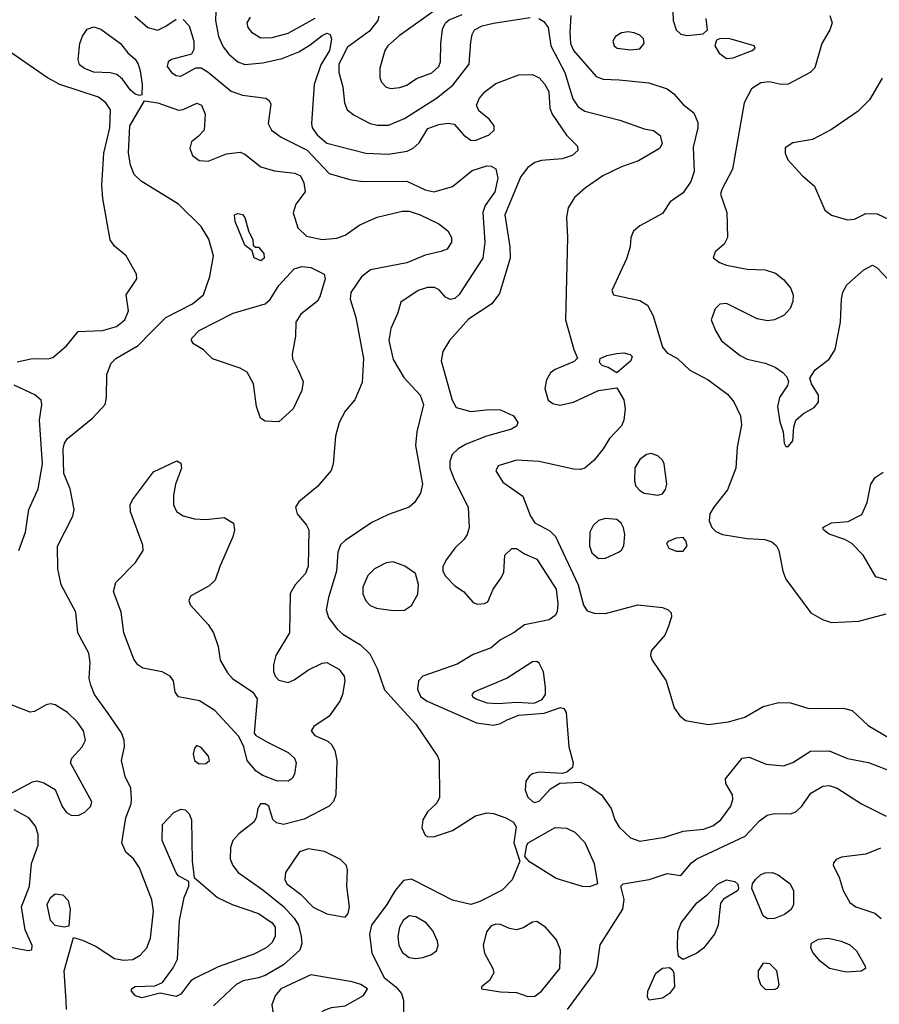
# Model space of a CAD drawing. Extents: x 1173079 to 1307053, y 522583 to 678478.
# Tile 177 of 256: x 1200860 to 1204624, y 586108 to 590419. Entities that reach past the tile are written whole.
import ezdxf

# ---------------------------------------------------------------- set-up
doc = ezdxf.new("R2010")
doc.units = 0

msp = doc.modelspace()

# ---------------------------------------------------------------- linework, layer by layer
at = {"layer": '0CON20XD'}
for points in [[(1201719.6, 590495), (1201716.9, 590415), (1201730.8, 590345), (1201750.3, 590300.3), (1201775, 590268.5), (1201814.4, 590235), (1201845, 590222.7), (1201925, 590230), (1202009.8, 590249.8), (1202082.1, 590277.9), (1202131.3, 590308.7), (1202185, 590350.7), (1202205, 590359.6), (1202219.2, 590355), (1202224.7, 590334.7), (1202215.9, 590285), (1202178.1, 590221.9), (1202148.6, 590135), (1202137.1, 589965), (1202140.6, 589945), (1202162.4, 589915), (1202205, 589878.8), (1202375, 589834.2), (1202475, 589830), (1202556.4, 589843.6), (1202583, 589857), (1202609.6, 589880.4), (1202647.2, 589942.8), (1202695, 589960.7), (1202735.5, 589965.5), (1202761.7, 589961.7), (1202804.2, 589914.2), (1202835, 589891.2), (1202855, 589890.8), (1202915, 589914.6), (1202937.8, 589935), (1202937.8, 589955), (1202915, 589984.2), (1202869.7, 590019.7), (1202860, 590045), (1202874, 590075), (1202898.6, 590105), (1202945, 590139.5), (1203045, 590177.9), (1203105, 590179.1), (1203135, 590164.5), (1203158.5, 590138.5), (1203176.4, 590105), (1203181.4, 590031.4), (1203190.9, 590005), (1203254, 589914), (1203302.5, 589865), (1203304.2, 589845.8), (1203278.8, 589825), (1203235, 589809.5), (1203145, 589802.7), (1203115, 589794.5), (1203085, 589771.9), (1203055, 589732.9), (1202984.6, 589565), (1203006.9, 589425), (1203007.1, 589375), (1202960.2, 589219.8), (1202927.1, 589175), (1202825, 589107.9), (1202742.2, 589015), (1202713.2, 588966.8), (1202705.9, 588925), (1202753.4, 588753.4), (1202771.7, 588721.7), (1202835.7, 588704.3), (1202915, 588713.1), (1202965, 588710.6), (1203022, 588685), (1203041.4, 588655), (1203035, 588640), (1203013.6, 588626.4), (1202904.6, 588595.4), (1202815, 588560.6), (1202779.4, 588540.6), (1202753.5, 588515), (1202743.1, 588485), (1202744.1, 588455), (1202763.4, 588403.4), (1202823.1, 588285), (1202827.5, 588195), (1202819.2, 588165), (1202805.5, 588144.5), (1202766, 588105), (1202728.6, 588055), (1202713.1, 588025), (1202713.1, 588005), (1202725, 587982), (1202765, 587940), (1202803.8, 587915), (1202845, 587866.7), (1202865, 587860), (1202895, 587862.5), (1202910, 587870), (1202933.8, 587925), (1202968.6, 587975), (1202979.3, 588000.7), (1202983.8, 588075), (1203015, 588103.8), (1203035, 588104.2), (1203070.4, 588080.4), (1203125, 588056.5), (1203209.1, 587925), (1203216.9, 587863.1), (1203212.9, 587827.1), (1203205, 587810.6), (1203178.6, 587791.4), (1203069.8, 587770.2), (1203025, 587735.8), (1202965.9, 587704.1), (1202925, 587668.8), (1202845, 587639.2), (1202775, 587597.5), (1202625, 587544.2), (1202605.8, 587525), (1202602.4, 587487.6), (1202615.3, 587455.3), (1202644.5, 587435), (1202860.3, 587340.3), (1202935, 587330), (1202965, 587337.1), (1202997.5, 587355), (1203045, 587373.4), (1203156.7, 587383.3), (1203227.5, 587407.5), (1203242.7, 587402.7), (1203252.5, 587385), (1203264.4, 587235), (1203283.3, 587165), (1203280, 587145), (1203256.1, 587123.9), (1203235, 587118.8), (1203135, 587124.6), (1203105, 587117.7), (1203092, 587108), (1203076.5, 587085), (1203073.5, 587045), (1203085.6, 587015), (1203105, 586995.5), (1203115, 586991.8), (1203135, 586997.5), (1203185, 587050.8), (1203225, 587076.7), (1203315, 587080), (1203353.2, 587063.2), (1203407.5, 587025), (1203449.4, 586965), (1203466.7, 586915), (1203485, 586882.9), (1203535, 586836.9), (1203575, 586822.7), (1203685, 586840), (1203765, 586865.9), (1203855, 586874.2), (1203895, 586889.1), (1203930, 586915), (1203973.5, 586975), (1203983.1, 587005), (1203981.4, 587025), (1203952.5, 587075), (1203950, 587095), (1204024.2, 587185), (1204055, 587190), (1204128.8, 587158.8), (1204205, 587152.5), (1204245, 587166.5), (1204323.4, 587216.6), (1204405, 587218.5), (1204485, 587183.6), (1204577.2, 587167.2), (1204675, 587129.2)], [(1203718.9, 590495), (1203721.5, 590415), (1203734.4, 590375), (1203755, 590355.6), (1203785, 590349.4), (1203852.7, 590357.3), (1203872, 590375), (1203865.5, 590425)], [(1202678.5, 590461.5), (1202521.6, 590348.4), (1202471.5, 590305), (1202458.9, 590285), (1202437, 590207), (1202436.2, 590165), (1202443.8, 590145), (1202465, 590124.4), (1202485, 590118.1), (1202525, 590122.2), (1202555, 590132.9), (1202598.1, 590161.9), (1202665, 590186.8), (1202695, 590214.5), (1202702.2, 590235), (1202703.4, 590315), (1202711.9, 590378.1), (1202723.9, 590406.1), (1202741.2, 590418.8), (1202797.4, 590442.6)], [(1201364.4, 590435), (1201421.4, 590385), (1201465, 590372.7), (1201499.7, 590390.3), (1201545, 590422)], [(1201575, 590420.4), (1201602, 590392), (1201621.8, 590325), (1201621.7, 590288.3), (1201612.4, 590267.6), (1201525, 590245.4), (1201509.4, 590235), (1201505.5, 590215), (1201525, 590188.5), (1201545, 590174.6), (1201565, 590172.3), (1201631.3, 590208.7), (1201655, 590208.2), (1201685, 590190), (1201785.8, 590105.8), (1201835, 590089.3), (1201937.5, 590075), (1201952.5, 590065), (1201959.3, 590049.3), (1201948.1, 589965), (1201962.5, 589935), (1202005, 589905.3), (1202118.3, 589848.3), (1202215, 589745.5), (1202305, 589718.9), (1202360.4, 589710.4), (1202555, 589712), (1202634.8, 589674.8), (1202675.4, 589665.4), (1202755, 589688.2), (1202841.8, 589758.2), (1202905, 589778.9), (1202925, 589778.5), (1202945, 589765.6), (1202954.1, 589725), (1202941.2, 589665), (1202898.1, 589605), (1202888, 589575), (1202896, 589445), (1202888.1, 589375), (1202785, 589215.6), (1202765, 589197.9), (1202745, 589194.6), (1202725, 589204.4), (1202696, 589236), (1202676.2, 589246.2), (1202645, 589246.1), (1202605, 589233.8), (1202528.3, 589181.7), (1202516, 589135), (1202485, 589066.7), (1202476.9, 589015), (1202495, 588930.8), (1202542.3, 588852.3), (1202613.5, 588775), (1202627.5, 588735), (1202598.4, 588615), (1202592.8, 588555), (1202623.1, 588385), (1202614.5, 588345.5), (1202588.6, 588305), (1202565.8, 588285), (1202475, 588252.7), (1202402, 588218), (1202285, 588138.8), (1202265, 588119.1), (1202252.3, 588087.7), (1202246.9, 588005), (1202211.5, 587888.5), (1202202.1, 587835), (1202211.5, 587801.5), (1202250.6, 587750.6), (1202275, 587728.8), (1202352, 587682), (1202392.9, 587642.9), (1202425, 587578), (1202457.5, 587485), (1202542.1, 587392.1), (1202595.2, 587335.2), (1202690, 587195), (1202697.3, 587175), (1202698.6, 587011.4), (1202684.2, 586985), (1202645, 586950), (1202624.7, 586915), (1202620.5, 586880.5), (1202635, 586848.8), (1202645, 586842.5), (1202671.7, 586841.7), (1202755, 586868.8), (1202856.5, 586933.5), (1202905, 586946.4), (1202935, 586943.8), (1202988.6, 586925), (1203021.9, 586905), (1203034.4, 586885), (1203024.4, 586815), (1203050, 586735), (1203016.8, 586653.2), (1202972.1, 586607.9), (1202875, 586558.5), (1202835, 586545.6), (1202755, 586563.5), (1202655.3, 586615.3), (1202575, 586655.8), (1202540.6, 586649.4), (1202504, 586606), (1202468.2, 586545), (1202400.9, 586455), (1202390.9, 586415), (1202402.4, 586332.4), (1202455.5, 586225.5), (1202507.5, 586185), (1202532, 586155), (1202540, 586125), (1202540, 586075)], [(1201869.6, 590430.4), (1201854.4, 590405), (1201858.1, 590385), (1201874.3, 590365), (1201915, 590339.5), (1201965, 590341.8), (1202035, 590359.7), (1202153.6, 590426.4)], [(1202432.3, 590435), (1202428.2, 590415), (1202391.5, 590368.5), (1202295, 590298.8), (1202257.9, 590225), (1202257.4, 590187.4), (1202275.3, 590125), (1202282.1, 590055), (1202294.5, 590025), (1202325, 590001.2), (1202395, 589964.5), (1202425, 589957.9), (1202475, 589957.7), (1202545, 589986.8), (1202685, 590075.3), (1202756.9, 590133.1), (1202828.8, 590225), (1202835, 590322.5), (1202840.9, 590355), (1202851.9, 590375), (1202885, 590391.8), (1202935, 590404.7), (1203095, 590428.4)], [(1203132.9, 590425), (1203155, 590411.8), (1203174.6, 590385), (1203185.3, 590305), (1203247.4, 590187.4), (1203282.8, 590072.8), (1203305, 590037.9), (1203335, 590018.9), (1203488.6, 589978.6), (1203595, 589940.8), (1203635, 589933.8), (1203665, 589912.5), (1203674, 589875), (1203662, 589855), (1203569.3, 589800.7), (1203494.7, 589775.3), (1203414.2, 589735), (1203337.1, 589682.9), (1203289.2, 589640.8), (1203262.1, 589595), (1203254.6, 589555), (1203259.3, 589465), (1203250.3, 589105), (1203286, 588975), (1203303, 588937), (1203287.7, 588922.3), (1203205, 588887.1), (1203185, 588872.5), (1203167.2, 588842.8), (1203159.4, 588805), (1203173.8, 588753.8), (1203195, 588738.1), (1203225, 588731.9), (1203285.5, 588744.5), (1203395, 588796), (1203475, 588807.5), (1203505.5, 588755), (1203511.2, 588715), (1203506, 588665), (1203495, 588641.1), (1203443.3, 588585), (1203415, 588540.8), (1203375, 588491.2), (1203335, 588456.2), (1203315, 588449.2), (1203285, 588450.6), (1203135, 588484.6), (1203035, 588490.3), (1202955, 588465.5), (1202944.5, 588444.5), (1202975, 588394.2), (1203062.7, 588332.7), (1203096.9, 588245), (1203115, 588215.5), (1203180.9, 588180.9), (1203206.4, 588156.4), (1203305.9, 587945), (1203329.4, 587855), (1203345, 587831.2), (1203375, 587820), (1203425, 587819.4), (1203567.3, 587857.3), (1203675.5, 587845.5), (1203700, 587835), (1203712.3, 587822.3), (1203714, 587805), (1203699.7, 587759.7), (1203685, 587724.3), (1203624.5, 587655.5), (1203622, 587635), (1203629.2, 587615), (1203690.9, 587525), (1203726.5, 587406.5), (1203750.4, 587370.4), (1203775, 587350.6), (1203875, 587333.3), (1203964.5, 587344.5), (1204035, 587365.4), (1204115, 587411.8), (1204185, 587429.6), (1204235, 587428.5), (1204315, 587402.5), (1204467.5, 587405), (1204505, 587393.8), (1204575, 587328.7), (1204671.7, 587271.7)], [(1203272.9, 590437.1), (1203269.6, 590365), (1203272.5, 590315), (1203284.3, 590284.3), (1203385, 590171.1), (1203415, 590159.1), (1203484.6, 590155.4), (1203615, 590142.7), (1203695, 590116.4), (1203724.4, 590095), (1203765, 590048.6), (1203812.1, 590012.1), (1203828.9, 589968.9), (1203829.2, 589945), (1203808.5, 589861.5), (1203812.8, 589755), (1203799.3, 589710.7), (1203765, 589660.9), (1203707.9, 589622.1), (1203675, 589570.6), (1203575, 589516.7), (1203547.4, 589492.6), (1203535.7, 589465), (1203532.9, 589425), (1203517.6, 589372.4), (1203453, 589233), (1203460, 589215), (1203575, 589189.4), (1203608.8, 589168.8), (1203633.2, 589123.2), (1203675.3, 588985.3), (1203695, 588960.6), (1203741.2, 588935), (1203795, 588884), (1203875, 588842.2), (1203959.5, 588779.5), (1203986.6, 588746.6), (1204016.4, 588685), (1204020.8, 588645), (1204001.9, 588548.1), (1203996.2, 588455), (1203959.8, 588360.2), (1203899.2, 588285), (1203882, 588255), (1203878.8, 588225), (1203891.2, 588195), (1203908.1, 588178.1), (1203937.5, 588165), (1204045, 588147.3), (1204123.6, 588143.6), (1204153.1, 588133.1), (1204174.5, 588115), (1204184.7, 588094.7), (1204201.4, 588005), (1204215, 587968.9), (1204325, 587821.9), (1204375, 587792.5), (1204415, 587780), (1204534.5, 587785.5), (1204655, 587817.8)], [(1204407.2, 590437.2), (1204417.5, 590405), (1204407.8, 590375), (1204373.2, 590315), (1204341.3, 590208.7), (1204321.7, 590188.3), (1204225, 590136.5), (1204195, 590135.5), (1204142.5, 590147.5), (1204105, 590142.2), (1204065, 590115.8), (1204032.1, 590055), (1203981.9, 589765), (1203934.2, 589675), (1203929.2, 589655), (1203956.9, 589575), (1203959.2, 589465), (1203944.3, 589435.7), (1203905, 589402.5), (1203897, 589377), (1203925, 589356.2), (1203955, 589344), (1204045, 589327.5), (1204124.4, 589324.4), (1204169.3, 589309.3), (1204205, 589281.4), (1204235.3, 589245.3), (1204247.5, 589215), (1204245.6, 589185.6), (1204234.4, 589155), (1204207.5, 589125), (1204165.3, 589104.7), (1204135, 589100.8), (1204089.2, 589109.2), (1203955, 589176.2), (1203926.1, 589173.9), (1203905, 589152.5), (1203888, 589105), (1203907.6, 589057.6), (1203932.7, 589012.7), (1204015, 588949.1), (1204045, 588932.9), (1204124.7, 588914.7), (1204167.8, 588897.8), (1204202.5, 588875), (1204220, 588855), (1204226, 588835), (1204222.1, 588817.9), (1204187.3, 588765), (1204178.2, 588725), (1204188.8, 588658.8), (1204203.8, 588615), (1204207.5, 588565), (1204215, 588550), (1204225, 588550), (1204245.8, 588575), (1204250, 588635), (1204259.2, 588665), (1204292, 588695), (1204339.1, 588720.9), (1204358, 588745), (1204358, 588775), (1204326.7, 588825), (1204320.7, 588849.3), (1204344.1, 588885.9), (1204405, 588932.5), (1204430.7, 588975), (1204453.9, 589095), (1204458, 589195), (1204465, 589225.7), (1204481.6, 589258.4), (1204556.2, 589323.8), (1204595, 589344.3), (1204615, 589332.9), (1204665, 589280)], [(1201385, 590086.7), (1201365, 590092.5), (1201345, 590110), (1201309.5, 590159.5), (1201285, 590179.2), (1201256.4, 590186.4), (1201185, 590189.5), (1201143.1, 590205), (1201121.3, 590221.3), (1201115.4, 590245), (1201123.3, 590315), (1201135, 590347.5), (1201155, 590377.1), (1201185, 590388.5), (1201215, 590377.9), (1201300.5, 590315), (1201333.6, 590273.6), (1201365, 590246.9), (1201378.8, 590225), (1201386.9, 590195), (1201396.7, 590135), (1201395, 590090), (1201385, 590086.7)], [(1203535, 590287.5), (1203575, 590291.9), (1203594, 590315), (1203591.2, 590335), (1203575, 590351.2), (1203551.2, 590361.2), (1203525, 590365.8), (1203495, 590362), (1203468.8, 590345), (1203458, 590325), (1203462.5, 590305), (1203476.7, 590295), (1203535, 590287.5)], [(1203955, 590250), (1203985, 590252), (1204067.5, 590285), (1204080, 590295), (1204076.7, 590305), (1203965, 590336.4), (1203925, 590335.8), (1203910.9, 590329.1), (1203904.4, 590305), (1203923.1, 590273.1), (1203955, 590250)], [(1200848.6, 588921.4), (1200915, 588935.5), (1200985, 588934.2), (1201005, 588940.8), (1201065, 588991.4), (1201115, 589054), (1201221.7, 589058.3), (1201284.3, 589075.7), (1201320, 589105), (1201336.5, 589145), (1201326, 589215), (1201372, 589285), (1201371.2, 589305), (1201325.8, 589385), (1201275, 589426.9), (1201255.8, 589455.8), (1201223.8, 589636.2), (1201219.6, 589695), (1201228.2, 589835), (1201254.7, 589945), (1201257.2, 590025), (1201236.8, 590055), (1201205, 590079.7), (1201035, 590136.2), (1200981.4, 590165), (1200825, 590272.3)], [(1204636.2, 590163.8), (1204581.2, 590068.8), (1204531.3, 590018.7), (1204415, 589939.1), (1204331.2, 589895), (1204245, 589879.4), (1204212.1, 589857.9), (1204211.4, 589835), (1204224.3, 589805), (1204288.5, 589735), (1204339.8, 589689.8), (1204385.4, 589585.4), (1204415, 589562.9), (1204485, 589542.5), (1204515, 589546), (1204565, 589570.5), (1204615, 589568.5), (1204695, 589531.9)], [(1201064.2, 586085), (1201062.5, 586122.5), (1201054.7, 586255), (1201095, 586400), (1201135, 586388.6), (1201195, 586360.5), (1201275, 586308.9), (1201315, 586301.8), (1201355, 586304.5), (1201386.6, 586323.4), (1201416.2, 586355), (1201432.4, 586397.6), (1201445.3, 586515), (1201438.6, 586565), (1201385, 586705.8), (1201358.1, 586745), (1201323.8, 586773.8), (1201306.4, 586815), (1201324.6, 586925), (1201347.5, 586985), (1201349.5, 587005), (1201345.7, 587055), (1201322, 587105), (1201306, 587175), (1201318.6, 587235), (1201316.9, 587265), (1201306.2, 587296.2), (1201244.6, 587385), (1201186.9, 587465), (1201170.6, 587505), (1201163.5, 587535), (1201168.9, 587605), (1201163.1, 587645), (1201114.6, 587734.6), (1201105.6, 587825), (1201041.4, 587945), (1201027.1, 588015), (1201025.5, 588114.5), (1201092, 588245), (1201098.8, 588275), (1201080, 588365), (1201052.8, 588432.8), (1201049.8, 588540.2), (1201055.5, 588565), (1201069.5, 588585), (1201178.1, 588675), (1201234.3, 588735), (1201240, 588765), (1201241.4, 588865), (1201260.8, 588915), (1201280.8, 588935), (1201377.8, 588992.2), (1201432, 589048), (1201500, 589115), (1201616.4, 589175), (1201664.6, 589215), (1201691.8, 589295), (1201707.7, 589385), (1201688.4, 589458.4), (1201654.2, 589514.2), (1201555, 589611.6), (1201391.5, 589711.5), (1201361.2, 589741.2), (1201345, 589782), (1201336.3, 589836.3), (1201342.7, 589955), (1201406.7, 590063.3), (1201465, 590055.5), (1201555, 590023.3), (1201575, 590026.5), (1201635, 590053.5), (1201655.6, 590045), (1201671.5, 590005), (1201667.1, 589935), (1201641.7, 589908.3), (1201612.7, 589885), (1201604.6, 589855), (1201616.2, 589825), (1201645, 589802.5), (1201685, 589799.6), (1201765, 589832.5), (1201825, 589839.2), (1201845, 589830), (1201915, 589774.4), (1201975, 589757.8), (1202065, 589746.5), (1202089.2, 589735), (1202104.4, 589705), (1202109.5, 589665), (1202068.3, 589611.7), (1202056.9, 589573.1), (1202077.2, 589507.2), (1202115, 589471.8), (1202185, 589457.2), (1202247.9, 589462.1), (1202284.5, 589475.5), (1202348.7, 589521.3), (1202425.4, 589554.6), (1202535, 589580.4), (1202565, 589581.1), (1202614.2, 589565), (1202695.3, 589525.3), (1202734.3, 589495), (1202750.8, 589465), (1202750.8, 589445), (1202731.2, 589415), (1202704.2, 589404.2), (1202635, 589387.9), (1202554.7, 589355.3), (1202396.4, 589323.6), (1202356.1, 589293.9), (1202309.6, 589225), (1202306.2, 589195), (1202331.8, 589115), (1202364.7, 588935), (1202358.9, 588831.1), (1202327.5, 588755), (1202284.3, 588705), (1202258.5, 588655), (1202243.1, 588595), (1202232.1, 588475), (1202223.3, 588445), (1202164.4, 588375), (1202081.5, 588308.5), (1202068.1, 588285), (1202074.3, 588255), (1202116.1, 588206.1), (1202125.6, 588185), (1202122.9, 588027.1), (1202110.6, 587995), (1202065.8, 587945), (1202043.6, 587906.4), (1202041.8, 587735), (1201982.1, 587635), (1201971.5, 587595), (1201971.5, 587565), (1201978.8, 587545), (1201995, 587527.9), (1202035, 587516.8), (1202062, 587528), (1202125, 587572.2), (1202185, 587602.2), (1202205, 587604.5), (1202257.1, 587575), (1202281.1, 587545), (1202283.6, 587525), (1202273.8, 587465), (1202261.2, 587435), (1202215, 587370), (1202147.5, 587325), (1202136.7, 587305), (1202152.5, 587285), (1202209.4, 587259.4), (1202225.3, 587245.3), (1202239.8, 587219.7), (1202248.8, 587175), (1202244.1, 587025), (1202233.9, 586996.1), (1202215.5, 586975), (1202105, 586918.4), (1202015, 586895.4), (1201985, 586902.1), (1201967.6, 586917.6), (1201950.8, 586975), (1201935, 586985.6), (1201914.2, 586985), (1201901.9, 586965), (1201895.6, 586925), (1201885.6, 586905), (1201818.8, 586855), (1201792.5, 586825), (1201782.7, 586795), (1201781.8, 586745), (1201792.5, 586715), (1201817.1, 586685), (1201925, 586609.5), (1202015, 586536.7), (1202061.7, 586485), (1202080.4, 586455), (1202092.7, 586405), (1202094.7, 586375), (1202085.9, 586345), (1202015, 586281.2), (1201935, 586234.7), (1201905, 586223.3), (1201838.8, 586211.2), (1201807.5, 586195), (1201708.1, 586101.9)], [(1201915, 589363.8), (1201887, 589377), (1201877.5, 589407.5), (1201845, 589432.5), (1201803.3, 589535), (1201800, 589565), (1201815, 589570), (1201835, 589566.2), (1201845, 589552.5), (1201861.2, 589495), (1201880, 589455), (1201882.5, 589432.5), (1201892.5, 589422.5), (1201905, 589422.5), (1201928.8, 589395), (1201930, 589375), (1201915, 589363.8)], [(1201995, 588658.8), (1201935, 588661.2), (1201914.6, 588674.6), (1201896.2, 588725), (1201883.1, 588825), (1201855.2, 588875.2), (1201825, 588894.1), (1201704, 588934), (1201665, 588974.3), (1201620.2, 589000.2), (1201611.4, 589015), (1201613.1, 589025), (1201645, 589057.8), (1201795, 589134.4), (1201934.7, 589175.3), (1201956.1, 589193.9), (1201994.5, 589255.5), (1202061.7, 589328.3), (1202095, 589339.2), (1202134.7, 589334.7), (1202192.9, 589305), (1202197.3, 589285), (1202174.6, 589205.4), (1202163.8, 589186.2), (1202090.2, 589129.8), (1202068.6, 589095), (1202066.8, 589033.2), (1202052.2, 588955), (1202054.6, 588934.6), (1202078.9, 588885), (1202101.4, 588835), (1202095.6, 588795), (1202057.1, 588715), (1201995, 588658.8)], [(1203475, 588872.5), (1203436.7, 588896.7), (1203410, 588905), (1203398.3, 588918.3), (1203402.5, 588935), (1203431.2, 588948.8), (1203475, 588958), (1203505, 588960), (1203533.6, 588953.6), (1203542.5, 588945), (1203536.2, 588925), (1203475, 588872.5)], [(1200856.5, 588095), (1200885.7, 588175.7), (1200900, 588275), (1200941, 588365), (1200959.8, 588475), (1200946.7, 588665), (1200957.1, 588735), (1200953, 588753), (1200926.4, 588776.4), (1200835, 588819.4)], [(1203655, 588338), (1203675, 588343.8), (1203688, 588362), (1203693.5, 588385), (1203682.5, 588475), (1203675, 588490.8), (1203655, 588509.2), (1203625, 588519.2), (1203605, 588516), (1203575, 588494), (1203553.7, 588456.3), (1203552.1, 588397.9), (1203557.4, 588377.4), (1203575, 588357.1), (1203595, 588345.6), (1203655, 588338)], [(1202035, 587084.6), (1201985, 587085.9), (1201925, 587109.6), (1201895, 587128.5), (1201856.5, 587175), (1201841.4, 587235), (1201820, 587280), (1201714.7, 587394.7), (1201646.9, 587436.9), (1201555, 587454.1), (1201540, 587475), (1201533.3, 587525), (1201518.1, 587545), (1201483.1, 587563.1), (1201399.6, 587579.6), (1201377.1, 587595), (1201359.6, 587619.6), (1201315.4, 587735), (1201303.9, 587825), (1201270, 587915), (1201281.1, 587955), (1201367.1, 588042.9), (1201400.9, 588095), (1201398.8, 588118.8), (1201344.5, 588265), (1201343.5, 588295), (1201353.2, 588316.8), (1201445, 588440), (1201548.3, 588488.3), (1201565, 588477.5), (1201568, 588455), (1201542, 588385), (1201533.2, 588336.8), (1201533.3, 588295), (1201546.3, 588266.3), (1201575, 588246.9), (1201625, 588233.5), (1201675, 588230.5), (1201755, 588239.2), (1201796.2, 588215), (1201800.8, 588185), (1201792.9, 588155), (1201735.5, 588025), (1201715.5, 587964.5), (1201689.8, 587940.2), (1201607.5, 587895), (1201600, 587875), (1201607.5, 587855), (1201685, 587770.8), (1201708.6, 587735), (1201728.6, 587675), (1201738.1, 587615), (1201769.1, 587559.1), (1201792, 587535), (1201880.5, 587475), (1201899.5, 587445), (1201886.2, 587295), (1201894.2, 587284.2), (1201944.2, 587255), (1202035, 587210.3), (1202063.2, 587185), (1202070.4, 587165), (1202062.9, 587115), (1202053.4, 587096.6), (1202035, 587084.6)], [(1204685, 587958.5), (1204609.4, 587979.4), (1204554, 588075), (1204503.3, 588125), (1204473, 588143), (1204405, 588166), (1204380, 588185), (1204377.5, 588195), (1204415, 588215.8), (1204488.1, 588221.9), (1204547.1, 588252.9), (1204571.1, 588305), (1204587.7, 588385), (1204605.8, 588414.2), (1204641.8, 588438.3)], [(1203395, 588059.6), (1203425, 588061.5), (1203482.7, 588087.3), (1203495, 588095.8), (1203505.6, 588115), (1203509.5, 588165), (1203504.5, 588194.5), (1203494.2, 588215), (1203475, 588230.6), (1203425, 588234.6), (1203395, 588226.1), (1203371.8, 588205), (1203356.7, 588175), (1203355.3, 588115), (1203365.4, 588085), (1203395, 588059.6)], [(1203765, 588092.2), (1203782.5, 588115), (1203777.7, 588137.7), (1203765, 588151.2), (1203735, 588148.8), (1203700, 588135), (1203692.5, 588125), (1203702.5, 588105), (1203735, 588092.2), (1203765, 588092.2)], [(1202495, 587832.1), (1202545, 587833.3), (1202575, 587854.3), (1202603.2, 587903.2), (1202606.2, 587946.2), (1202592.5, 587995), (1202546.4, 588026.4), (1202495, 588044.7), (1202465, 588041.2), (1202413.1, 588015), (1202384.7, 587985.3), (1202362.7, 587935), (1202362.5, 587905), (1202375.6, 587875), (1202395, 587854.3), (1202422.9, 587842.9), (1202495, 587832.1)], [(1202955, 587424.8), (1203035, 587430.3), (1203113.2, 587426.8), (1203147.6, 587442.4), (1203161.9, 587465), (1203162.8, 587495), (1203153.1, 587563.1), (1203135, 587601.5), (1203125, 587609.3), (1203105, 587607.8), (1202995, 587536.1), (1202848.6, 587475), (1202839.4, 587465), (1202842.9, 587455), (1202857.1, 587445), (1202905, 587428.4), (1202955, 587424.8)], [(1200815, 587028.1), (1200915, 587081.4), (1200935, 587085.7), (1200965, 587078), (1201015, 587048), (1201045, 586974.3), (1201065, 586947.8), (1201085, 586935.5), (1201115, 586934.5), (1201145, 586948.5), (1201171.1, 586975), (1201175.5, 586995), (1201082, 587165), (1201087.5, 587185), (1201132.7, 587235), (1201147.7, 587265), (1201138.5, 587305), (1201111.2, 587345), (1201069.5, 587385), (1201015, 587419.2), (1200995, 587423.1), (1200975, 587418.8), (1200925, 587390), (1200905, 587386.9), (1200815, 587422.7)], [(1201645, 587160.5), (1201675, 587162.2), (1201690.8, 587175), (1201686.9, 587195), (1201655, 587232), (1201635, 587241.2), (1201625, 587230), (1201618.9, 587205), (1201624.5, 587175), (1201645, 587160.5)], [(1203258.6, 586085), (1203376.9, 586245), (1203388.2, 586275), (1203402.4, 586367.6), (1203501.1, 586525), (1203506.8, 586566.8), (1203492.5, 586625), (1203502.5, 586635), (1203616.2, 586653.8), (1203695, 586680), (1203755, 586672.5), (1203802.2, 586727.8), (1203825, 586745.4), (1204036.2, 586843.8), (1204099.2, 586910.8), (1204133.2, 586936.8), (1204165, 586943.9), (1204235, 586941.8), (1204258.8, 586951.2), (1204285, 586975.7), (1204325, 587032.9), (1204377.5, 587062.5)], [(1204377.5, 587062.5), (1204405, 587066.5), (1204440, 587055), (1204545.9, 586985.9), (1204655, 586931.5)], [(1200775, 586367.3), (1200895, 586344.2), (1200913.3, 586346.7), (1200913.8, 586365), (1200883.8, 586433.8), (1200867.9, 586535), (1200901.9, 586625), (1200911.9, 586725), (1200940.7, 586805), (1200940.8, 586850.8), (1200928.5, 586888.5), (1200899.2, 586925), (1200835, 586960)], [(1201395, 586135.7), (1201366.2, 586145), (1201348.6, 586165), (1201349.2, 586175), (1201365, 586185.4), (1201450.8, 586189.2), (1201485, 586204), (1201531.8, 586268.2), (1201550, 586305), (1201558.8, 586475), (1201579.2, 586575), (1201600, 586625), (1201600, 586645), (1201555, 586670.8), (1201545, 586684.2), (1201483.3, 586825), (1201484.4, 586895), (1201535, 586948.1), (1201565, 586962.5), (1201585, 586958.8), (1201601.2, 586941.2), (1201611.4, 586915), (1201614.4, 586735), (1201623.3, 586663.3), (1201726.2, 586576.2), (1201790, 586545), (1201905, 586506.2), (1201965, 586464.4), (1201978.2, 586445), (1201978.9, 586405), (1201963.3, 586376.7), (1201939.4, 586355), (1201885, 586327.1), (1201728.2, 586271.8), (1201627.4, 586222.6), (1201609.1, 586210.9), (1201565, 586151.9), (1201545, 586141.9), (1201475, 586156.2), (1201395, 586135.7)], [(1203355, 586622.5), (1203325, 586623.8), (1203208.9, 586658.9), (1203091.7, 586731.7), (1203072.5, 586755), (1203080, 586805), (1203086.7, 586815), (1203205, 586882.1), (1203255, 586879.6), (1203291.5, 586861.5), (1203335, 586817.1), (1203375.7, 586725), (1203390, 586635), (1203355, 586622.5)], [(1202285, 586490), (1202298.8, 586505), (1202304.3, 586535), (1202292.9, 586625), (1202295.8, 586695), (1202291.2, 586715), (1202265, 586742), (1202195, 586776.7), (1202125, 586789.2), (1202084.5, 586775.5), (1202024, 586685), (1202021.1, 586655), (1202030, 586635), (1202090, 586590), (1202145, 586532.7), (1202205, 586503.6), (1202285, 586490)], [(1204628.9, 586791.1), (1204564.6, 586765.4), (1204458.3, 586751.7), (1204435, 586742), (1204423, 586727), (1204422, 586715), (1204447.8, 586665), (1204466.3, 586606.3), (1204495, 586554), (1204521.2, 586535), (1204605, 586506.5), (1204633.1, 586483.1)], [(1203765, 586303.8), (1203745, 586317.5), (1203740, 586355), (1203742.2, 586425), (1203756.9, 586465), (1203825, 586552.2), (1203871.5, 586588.5), (1203915, 586634.3), (1203955, 586652.2), (1203991.2, 586645), (1204004.2, 586634.2), (1204008, 586615), (1204003.8, 586605), (1203941.9, 586568.1), (1203928.8, 586551.2), (1203919.2, 586455), (1203901.9, 586415), (1203855, 586354), (1203825, 586332), (1203765, 586303.8)], [(1204135, 586482), (1204115, 586496), (1204066, 586615), (1204069.2, 586635), (1204082, 586655), (1204105, 586675.7), (1204125, 586684.3), (1204155, 586685.7), (1204181.2, 586675), (1204234.2, 586635), (1204248.9, 586605), (1204248.1, 586545), (1204237.6, 586522.4), (1204209.1, 586500.9), (1204165, 586484), (1204135, 586482)], [(1201055, 586446.2), (1201015, 586453.3), (1200995, 586474.2), (1200979.4, 586545), (1200995, 586575.6), (1201015, 586591.9), (1201047.9, 586587.9), (1201071.7, 586561.7), (1201080.8, 586525), (1201075, 586450), (1201055, 586446.2)], [(1202595, 586308.2), (1202625, 586312.5), (1202660, 586325), (1202685, 586342.5), (1202692.9, 586365), (1202689.4, 586385), (1202669.5, 586429.5), (1202640, 586465), (1202595, 586491.5), (1202565, 586494.6), (1202539.7, 586475), (1202522.4, 586445), (1202515.3, 586405), (1202520, 586365), (1202536.2, 586335), (1202565, 586312.3), (1202595, 586308.2)], [(1203085, 586142.2), (1203115, 586143.6), (1203144.8, 586165.2), (1203225.5, 586265), (1203227.5, 586345), (1203210.9, 586390.9), (1203162.9, 586445), (1203125, 586471.1), (1203105, 586467.8), (1203065, 586442.5), (1203035, 586433.3), (1203005, 586439.5), (1202965, 586457.9), (1202945, 586459.2), (1202925, 586451.8), (1202903.9, 586425), (1202889.1, 586365), (1202895, 586331.2), (1202932, 586265), (1202936.2, 586245), (1202917.7, 586212.3), (1202882.5, 586185), (1202882.5, 586175), (1202965, 586162), (1203035, 586159.2), (1203085, 586142.2)], [(1204478.5, 586248.5), (1204406.2, 586265), (1204365, 586297.5), (1204332.5, 586335), (1204324, 586355), (1204326.7, 586375), (1204357.3, 586392.7), (1204402.4, 586397.6), (1204456.7, 586385), (1204495, 586368.9), (1204525, 586342), (1204562, 586275), (1204563.8, 586265), (1204545, 586253.3), (1204478.5, 586248.5)], [(1203616.7, 586126.7), (1203609.3, 586139.3), (1203610.8, 586165), (1203645, 586244), (1203675, 586265.8), (1203705, 586268.8), (1203718.3, 586258.3), (1203723.8, 586243.8), (1203726.7, 586185), (1203705, 586154.5), (1203675, 586134.5), (1203616.7, 586126.7)], [(1204165, 586172), (1204179.5, 586180.5), (1204186.1, 586193.9), (1204175.6, 586255), (1204145.4, 586285.4), (1204115, 586288.6), (1204093.3, 586255), (1204094.4, 586225), (1204104.3, 586195), (1204125, 586174.4), (1204165, 586172)], [(1202114.1, 585975.9), (1202145, 585982), (1202163.3, 586005), (1202166.7, 586055), (1202189.5, 586080.5), (1202225, 586093.8), (1202285, 586101.2), (1202365, 586146.7), (1202382.5, 586175), (1202354.2, 586194.2), (1202315, 586205.6), (1202135, 586236.5), (1202003.6, 586175), (1201978.2, 586145), (1201964, 586105), (1201968.9, 586075), (1201985, 586047.5), (1202055, 585990.8), (1202114.1, 585975.9)]]:
    msp.add_lwpolyline(points, dxfattribs=at)

doc.saveas('drawing.dxf')
